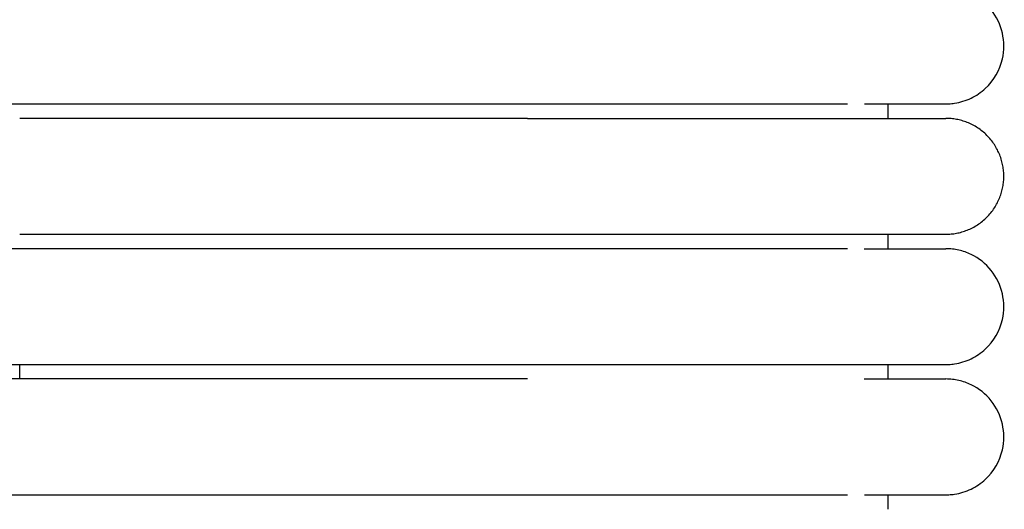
# Model space of a CAD drawing. Header units: millimetres. Extents: x -31695 to -19845, y -5614 to 7253.
# Tile 175 of 256: x -29446 to -29412, y 4694 to 4711. Entities that reach past the tile are written whole.
import ezdxf

# ---------------------------------------------------------------- set-up
doc = ezdxf.new("R2010")
doc.units = ezdxf.units.MM
doc.layers.add('2d', color=7, linetype='Continuous', true_color=0x000000)

msp = doc.modelspace()

# ---------------------------------------------------------------- linework, layer by layer
at = {"layer": '2d', "linetype": 'Continuous', "lineweight": -3}
for points, knots in [([(-29414.064, 4707.995), (-29414.031, 4707.995), (-29413.998, 4707.996), (-29413.898, 4708.001), (-29413.832, 4708.008), (-29413.766, 4708.017), (-29413.569, 4708.047), (-29413.377, 4708.107), (-29413.197, 4708.193), (-29413.017, 4708.28), (-29412.85, 4708.393), (-29412.704, 4708.529), (-29412.412, 4708.8), (-29412.203, 4709.161), (-29412.114, 4709.55), (-29412.048, 4709.842), (-29412.048, 4710.149), (-29412.115, 4710.44), (-29412.182, 4710.732), (-29412.314, 4711.008), (-29412.501, 4711.242), (-29412.687, 4711.476), (-29412.928, 4711.667), (-29413.197, 4711.797), (-29413.332, 4711.862), (-29413.474, 4711.912), (-29413.62, 4711.945), (-29413.693, 4711.962), (-29413.767, 4711.974), (-29413.878, 4711.987), (-29413.915, 4711.99), (-29413.981, 4711.993), (-29414.037, 4711.994), (-29414.065, 4711.995)], [23.445135, 23.445135, 23.445135, 23.445135, 23.445363, 23.445363, 23.445819, 23.445819, 23.445819, 24.046179, 24.046179, 24.046179, 24.646987, 24.646987, 24.646987, 25.861276, 25.861276, 25.861276, 26.766817, 26.766817, 26.766817, 27.671713, 27.671713, 27.671713, 28.576957, 28.576957, 28.576957, 29.026691, 29.026691, 29.026691, 29.266128, 29.266128, 29.38584, 29.38584, 29.475562, 29.475562, 29.475562, 29.475562]), ([(-29428.526, 4707.995), (-29428.325, 4707.995), (-29428.122, 4707.995), (-29427.922, 4707.995), (-29427.72, 4707.995), (-29427.519, 4707.995), (-29427.318, 4707.995), (-29427.117, 4707.995), (-29426.916, 4707.995), (-29426.716, 4707.995), (-29426.516, 4707.995), (-29426.317, 4707.995), (-29426.118, 4707.995), (-29425.919, 4707.995), (-29425.722, 4707.995), (-29425.525, 4707.995), (-29425.329, 4707.995), (-29425.133, 4707.995), (-29424.939, 4707.995), (-29424.745, 4707.995), (-29424.553, 4707.995), (-29424.362, 4707.995), (-29424.266, 4707.995), (-29424.171, 4707.995), (-29424.077, 4707.995), (-29424.03, 4707.995), (-29423.982, 4707.995), (-29423.935, 4707.995), (-29423.888, 4707.995), (-29423.841, 4707.995), (-29423.795, 4707.995), (-29423.607, 4707.995), (-29423.422, 4707.995), (-29423.24, 4707.995), (-29423.059, 4707.995), (-29422.88, 4707.995), (-29422.705, 4707.995), (-29422.53, 4707.995), (-29422.358, 4707.995), (-29422.189, 4707.995), (-29422.02, 4707.995), (-29421.855, 4707.995), (-29421.693, 4707.995), (-29421.531, 4707.995), (-29421.372, 4707.995), (-29421.218, 4707.995), (-29421.063, 4707.995), (-29420.911, 4707.995), (-29420.764, 4707.995), (-29420.616, 4707.995), (-29420.473, 4707.995), (-29420.333, 4707.995), (-29420.193, 4707.995), (-29420.057, 4707.995), (-29419.925, 4707.995), (-29419.917, 4707.995), (-29419.909, 4707.995), (-29419.901, 4707.995), (-29419.893, 4707.995), (-29419.886, 4707.995), (-29419.878, 4707.995), (-29419.862, 4707.995), (-29419.847, 4707.995), (-29419.832, 4707.995), (-29419.801, 4707.995), (-29419.77, 4707.995), (-29419.739, 4707.995), (-29419.678, 4707.995), (-29419.618, 4707.995), (-29419.557, 4707.995), (-29419.542, 4707.995), (-29419.527, 4707.995), (-29419.512, 4707.995), (-29419.505, 4707.995), (-29419.498, 4707.995), (-29419.49, 4707.995), (-29419.483, 4707.995), (-29419.475, 4707.995), (-29419.468, 4707.995), (-29419.46, 4707.995), (-29419.453, 4707.995), (-29419.445, 4707.995), (-29419.438, 4707.995), (-29419.431, 4707.995), (-29419.423, 4707.995), (-29419.408, 4707.995), (-29419.394, 4707.995), (-29419.379, 4707.995), (-29419.349, 4707.995), (-29419.32, 4707.995), (-29419.291, 4707.995), (-29419.276, 4707.995), (-29419.262, 4707.995), (-29419.247, 4707.995), (-29419.233, 4707.995), (-29419.218, 4707.995), (-29419.204, 4707.995), (-29419.146, 4707.995), (-29419.089, 4707.995), (-29419.033, 4707.995), (-29418.977, 4707.995), (-29418.921, 4707.995), (-29418.866, 4707.995), (-29418.811, 4707.995), (-29418.756, 4707.995), (-29418.703, 4707.995), (-29418.649, 4707.995), (-29418.596, 4707.995), (-29418.544, 4707.995), (-29418.518, 4707.995), (-29418.492, 4707.995), (-29418.467, 4707.995), (-29418.441, 4707.995), (-29418.416, 4707.995), (-29418.39, 4707.995), (-29418.34, 4707.995), (-29418.29, 4707.995), (-29418.241, 4707.995), (-29418.229, 4707.995), (-29418.217, 4707.995), (-29418.205, 4707.995), (-29418.202, 4707.995), (-29418.198, 4707.995), (-29418.186, 4707.995), (-29418.18, 4707.995), (-29418.174, 4707.995), (-29418.168, 4707.995), (-29418.156, 4707.995), (-29418.144, 4707.995), (-29418.132, 4707.995), (-29418.12, 4707.995), (-29418.109, 4707.995), (-29418.097, 4707.995), (-29418.085, 4707.995), (-29418.073, 4707.995), (-29418.062, 4707.995), (-29418.05, 4707.995), (-29418.038, 4707.995), (-29418.027, 4707.995), (-29418.003, 4707.995), (-29417.98, 4707.995), (-29417.958, 4707.995), (-29417.935, 4707.995), (-29417.912, 4707.995), (-29417.89, 4707.995), (-29417.868, 4707.995), (-29417.846, 4707.995), (-29417.824, 4707.995), (-29417.818, 4707.995), (-29417.813, 4707.995), (-29417.808, 4707.995), (-29417.802, 4707.995), (-29417.797, 4707.995), (-29417.791, 4707.995), (-29417.786, 4707.995), (-29417.781, 4707.995), (-29417.775, 4707.995), (-29417.77, 4707.995), (-29417.764, 4707.995), (-29417.759, 4707.995), (-29417.738, 4707.995), (-29417.717, 4707.995), (-29417.696, 4707.995), (-29417.69, 4707.995), (-29417.685, 4707.995), (-29417.68, 4707.995), (-29417.675, 4707.995), (-29417.67, 4707.995), (-29417.664, 4707.995), (-29417.654, 4707.995), (-29417.644, 4707.995), (-29417.634, 4707.995), (-29417.629, 4707.995), (-29417.623, 4707.995), (-29417.618, 4707.995), (-29417.613, 4707.995), (-29417.608, 4707.995), (-29417.603, 4707.995), (-29417.593, 4707.995), (-29417.583, 4707.995), (-29417.573, 4707.995), (-29417.568, 4707.995), (-29417.563, 4707.995), (-29417.558, 4707.995), (-29417.553, 4707.995), (-29417.548, 4707.995), (-29417.543, 4707.995), (-29417.541, 4707.995), (-29417.539, 4707.995), (-29417.529, 4707.995), (-29417.524, 4707.995), (-29417.519, 4707.995), (-29417.46, 4707.995)], [0, 0, 0, 0, 0.610358, 0.610358, 0.610358, 1.221927, 1.221927, 1.221927, 1.83461, 1.83461, 1.83461, 2.448304, 2.448304, 2.448304, 3.0629, 3.0629, 3.0629, 3.678308, 3.678308, 3.678308, 4.294464, 4.294464, 4.294464, 4.602789, 4.602789, 4.602789, 4.757016, 4.757016, 4.757016, 4.911288, 4.911288, 4.911288, 5.527271, 5.527271, 5.527271, 6.137553, 6.137553, 6.137553, 6.742453, 6.742453, 6.742453, 7.342029, 7.342029, 7.342029, 7.936214, 7.936214, 7.936214, 8.524885, 8.524885, 8.524885, 9.107831, 9.107831, 9.107831, 9.684799, 9.684799, 9.684799, 9.718603, 9.718603, 9.718603, 9.752444, 9.752444, 9.752444, 9.820218, 9.820218, 9.820218, 9.956121, 9.956121, 9.956121, 10.229339, 10.229339, 10.229339, 10.297931, 10.297931, 10.297931, 10.332269, 10.332269, 10.332269, 10.366636, 10.366636, 10.366636, 10.401031, 10.401031, 10.401031, 10.435454, 10.435454, 10.435454, 10.504385, 10.504385, 10.504385, 10.64258, 10.64258, 10.64258, 10.711843, 10.711843, 10.711843, 10.781215, 10.781215, 10.781215, 11.059787, 11.059787, 11.059787, 11.34006, 11.34006, 11.34006, 11.621992, 11.621992, 11.621992, 11.905557, 11.905557, 11.905557, 12.047942, 12.047942, 12.047942, 12.190725, 12.190725, 12.190725, 12.477478, 12.477478, 12.477478, 12.549411, 12.549411, 12.549411, 12.585415, 12.585415, 12.585415, 12.621443, 12.621443, 12.621443, 12.693572, 12.693572, 12.693572, 12.765799, 12.765799, 12.765799, 12.838123, 12.838123, 12.838123, 12.910545, 12.910545, 12.910545, 13.055679, 13.055679, 13.055679, 13.201203, 13.201203, 13.201203, 13.347116, 13.347116, 13.347116, 13.383656, 13.383656, 13.383656, 13.42022, 13.42022, 13.42022, 13.456808, 13.456808, 13.456808, 13.493421, 13.493421, 13.493421, 13.640116, 13.640116, 13.640116, 13.676852, 13.676852, 13.676852, 13.713612, 13.713612, 13.713612, 13.787205, 13.787205, 13.787205, 13.824039, 13.824039, 13.824039, 13.860898, 13.860898, 13.860898, 13.93469, 13.93469, 13.93469, 13.971623, 13.971623, 13.971623, 14.008582, 14.008582, 14.008582, 14.045565, 14.045565, 14.045565, 14.082573, 14.082573, 14.082573, 14.082573]), ([(-29416.883, 4707.995), (-29416.2, 4707.995), (-29415.638, 4707.995), (-29415.202, 4707.995), (-29414.832, 4707.995), (-29414.554, 4707.995), (-29414.365, 4707.995), (-29414.176, 4707.995), (-29414.078, 4707.995), (-29414.065, 4707.995)], [0, 0, 0, 0, 8.587804, 8.587804, 8.587804, 15.835637, 15.835637, 15.835637, 22.978249, 22.978249, 22.978249, 22.978249]), ([(-29417.46, 4702.995), (-29417.519, 4702.995), (-29417.524, 4702.995), (-29417.529, 4702.995), (-29417.531, 4702.995), (-29417.533, 4702.995), (-29417.543, 4702.995), (-29417.548, 4702.995), (-29417.553, 4702.995), (-29417.558, 4702.995), (-29417.563, 4702.995), (-29417.568, 4702.995), (-29417.573, 4702.995), (-29417.583, 4702.995), (-29417.593, 4702.995), (-29417.603, 4702.995), (-29417.606, 4702.995), (-29417.608, 4702.995), (-29417.618, 4702.995), (-29417.623, 4702.995), (-29417.628, 4702.995), (-29417.634, 4702.995), (-29417.644, 4702.995), (-29417.654, 4702.995), (-29417.664, 4702.995), (-29417.675, 4702.995), (-29417.685, 4702.995), (-29417.696, 4702.995), (-29417.706, 4702.995), (-29417.717, 4702.995), (-29417.727, 4702.995), (-29417.738, 4702.995), (-29417.748, 4702.995), (-29417.759, 4702.995), (-29417.764, 4702.995), (-29417.77, 4702.995), (-29417.775, 4702.995), (-29417.78, 4702.995), (-29417.786, 4702.995), (-29417.791, 4702.995), (-29417.802, 4702.995), (-29417.813, 4702.995), (-29417.824, 4702.995), (-29417.846, 4702.995), (-29417.868, 4702.995), (-29417.89, 4702.995), (-29417.912, 4702.995), (-29417.935, 4702.995), (-29417.958, 4702.995), (-29418.003, 4702.995), (-29418.049, 4702.995), (-29418.097, 4702.995), (-29418.1, 4702.995), (-29418.103, 4702.995), (-29418.114, 4702.995), (-29418.117, 4702.995), (-29418.12, 4702.995), (-29418.132, 4702.995), (-29418.135, 4702.995), (-29418.138, 4702.995), (-29418.15, 4702.995), (-29418.153, 4702.995), (-29418.156, 4702.995), (-29418.168, 4702.995), (-29418.192, 4702.995), (-29418.217, 4702.995), (-29418.241, 4702.995), (-29418.29, 4702.995), (-29418.34, 4702.995), (-29418.39, 4702.995), (-29418.441, 4702.995), (-29418.492, 4702.995), (-29418.544, 4702.995), (-29418.596, 4702.995), (-29418.649, 4702.995), (-29418.703, 4702.995), (-29418.73, 4702.995), (-29418.757, 4702.995), (-29418.784, 4702.995), (-29418.811, 4702.995), (-29418.838, 4702.995), (-29418.866, 4702.995), (-29418.921, 4702.995), (-29418.976, 4702.995), (-29419.033, 4702.995), (-29419.089, 4702.995), (-29419.146, 4702.995), (-29419.204, 4702.995), (-29419.218, 4702.995), (-29419.233, 4702.995), (-29419.247, 4702.995), (-29419.262, 4702.995), (-29419.276, 4702.995), (-29419.291, 4702.995), (-29419.32, 4702.995), (-29419.349, 4702.995), (-29419.379, 4702.995), (-29419.386, 4702.995), (-29419.394, 4702.995), (-29419.401, 4702.995), (-29419.408, 4702.995), (-29419.416, 4702.995), (-29419.423, 4702.995), (-29419.438, 4702.995), (-29419.453, 4702.995), (-29419.468, 4702.995), (-29419.483, 4702.995), (-29419.497, 4702.995), (-29419.512, 4702.995), (-29419.527, 4702.995), (-29419.542, 4702.995), (-29419.557, 4702.995), (-29419.617, 4702.995), (-29419.678, 4702.995), (-29419.739, 4702.995), (-29419.77, 4702.995), (-29419.801, 4702.995), (-29419.831, 4702.995), (-29419.847, 4702.995), (-29419.862, 4702.995), (-29419.878, 4702.995), (-29419.886, 4702.995), (-29419.893, 4702.995), (-29419.901, 4702.995), (-29419.909, 4702.995), (-29419.917, 4702.995), (-29419.924, 4702.995), (-29420.057, 4702.995), (-29420.193, 4702.995), (-29420.333, 4702.995), (-29420.472, 4702.995), (-29420.616, 4702.995), (-29420.764, 4702.995), (-29420.911, 4702.995), (-29421.063, 4702.995), (-29421.217, 4702.995), (-29421.372, 4702.995), (-29421.531, 4702.995), (-29421.693, 4702.995), (-29421.855, 4702.995), (-29422.02, 4702.995), (-29422.189, 4702.995), (-29422.358, 4702.995), (-29422.53, 4702.995), (-29422.705, 4702.995), (-29422.88, 4702.995), (-29423.059, 4702.995), (-29423.24, 4702.995), (-29423.422, 4702.995), (-29423.607, 4702.995), (-29423.795, 4702.995), (-29423.888, 4702.995), (-29423.982, 4702.995), (-29424.077, 4702.995), (-29424.171, 4702.995), (-29424.266, 4702.995), (-29424.362, 4702.995), (-29424.457, 4702.995), (-29424.553, 4702.995), (-29424.649, 4702.995), (-29424.746, 4702.995), (-29424.842, 4702.995), (-29424.939, 4702.995), (-29425.133, 4702.995), (-29425.329, 4702.995), (-29425.525, 4702.995), (-29425.722, 4702.995), (-29425.919, 4702.995), (-29426.118, 4702.995), (-29426.317, 4702.995), (-29426.516, 4702.995), (-29426.716, 4702.995), (-29426.916, 4702.995), (-29427.117, 4702.995), (-29427.318, 4702.995), (-29427.519, 4702.995), (-29427.72, 4702.995), (-29427.922, 4702.995), (-29428.123, 4702.995), (-29428.324, 4702.995), (-29428.526, 4702.995)], [3.667443, 3.667443, 3.667443, 3.667443, 3.704453, 3.704453, 3.704453, 3.741438, 3.741438, 3.741438, 3.778398, 3.778398, 3.778398, 3.815333, 3.815333, 3.815333, 3.889128, 3.889128, 3.889128, 3.925989, 3.925989, 3.925989, 3.962825, 3.962825, 3.962825, 4.036422, 4.036422, 4.036422, 4.10992, 4.10992, 4.10992, 4.183321, 4.183321, 4.183321, 4.256623, 4.256623, 4.256623, 4.293238, 4.293238, 4.293238, 4.329828, 4.329828, 4.329828, 4.402935, 4.402935, 4.402935, 4.548853, 4.548853, 4.548853, 4.694382, 4.694382, 4.694382, 4.984267, 4.984267, 4.984267, 5.020394, 5.020394, 5.020394, 5.056497, 5.056497, 5.056497, 5.092576, 5.092576, 5.092576, 5.12863, 5.12863, 5.12863, 5.272601, 5.272601, 5.272601, 5.55936, 5.55936, 5.55936, 5.844535, 5.844535, 5.844535, 6.128105, 6.128105, 6.128105, 6.269281, 6.269281, 6.269281, 6.410045, 6.410045, 6.410045, 6.690327, 6.690327, 6.690327, 6.968906, 6.968906, 6.968906, 7.038281, 7.038281, 7.038281, 7.107547, 7.107547, 7.107547, 7.245747, 7.245747, 7.245747, 7.280228, 7.280228, 7.280228, 7.314681, 7.314681, 7.314681, 7.383503, 7.383503, 7.383503, 7.452211, 7.452211, 7.452211, 7.520806, 7.520806, 7.520806, 7.794029, 7.794029, 7.794029, 7.929938, 7.929938, 7.929938, 7.997715, 7.997715, 7.997715, 8.031558, 8.031558, 8.031558, 8.065363, 8.065363, 8.065363, 8.642328, 8.642328, 8.642328, 9.225267, 9.225267, 9.225267, 9.813943, 9.813943, 9.813943, 10.408126, 10.408126, 10.408126, 11.007701, 11.007701, 11.007701, 11.612608, 11.612608, 11.612608, 12.222886, 12.222886, 12.222886, 12.838868, 12.838868, 12.838868, 13.14738, 13.14738, 13.14738, 13.455712, 13.455712, 13.455712, 13.763864, 13.763864, 13.763864, 14.071834, 14.071834, 14.071834, 14.687244, 14.687244, 14.687244, 15.301851, 15.301851, 15.301851, 15.915545, 15.915545, 15.915545, 16.528239, 16.528239, 16.528239, 17.139809, 17.139809, 17.139809, 17.750174, 17.750174, 17.750174, 17.750174]), ([(-29416.884, 4702.995), (-29416.198, 4702.995), (-29415.637, 4702.995), (-29415.203, 4702.995), (-29414.833, 4702.995), (-29414.554, 4702.995), (-29414.365, 4702.995), (-29414.177, 4702.995), (-29414.079, 4702.995), (-29414.065, 4702.995)], [0, 0, 0, 0, 8.649968, 8.649968, 8.649968, 15.950267, 15.950267, 15.950267, 23.144583, 23.144583, 23.144583, 23.144583]), ([(-29414.065, 4698.995), (-29414.064, 4698.995), (-29414.064, 4698.995), (-29414.031, 4698.995), (-29413.998, 4698.996), (-29413.898, 4699.001), (-29413.832, 4699.008), (-29413.766, 4699.017), (-29413.569, 4699.047), (-29413.377, 4699.107), (-29413.197, 4699.193), (-29413.017, 4699.28), (-29412.85, 4699.393), (-29412.704, 4699.529), (-29412.412, 4699.8), (-29412.203, 4700.161), (-29412.114, 4700.55), (-29412.048, 4700.842), (-29412.048, 4701.149), (-29412.115, 4701.44), (-29412.182, 4701.732), (-29412.314, 4702.008), (-29412.501, 4702.242), (-29412.687, 4702.476), (-29412.928, 4702.667), (-29413.197, 4702.797), (-29413.332, 4702.862), (-29413.474, 4702.912), (-29413.62, 4702.945), (-29413.693, 4702.962), (-29413.767, 4702.974), (-29413.878, 4702.987), (-29413.915, 4702.99), (-29413.981, 4702.993), (-29414.037, 4702.994), (-29414.065, 4702.995)], [22.970066, 22.970066, 22.970066, 22.970066, 23.040032, 23.040032, 23.141103, 23.141103, 23.343653, 23.343653, 23.343653, 23.952608, 23.952608, 23.952608, 24.562018, 24.562018, 24.562018, 25.793692, 25.793692, 25.793692, 26.712198, 26.712198, 26.712198, 27.630049, 27.630049, 27.630049, 28.548254, 28.548254, 28.548254, 29.004427, 29.004427, 29.004427, 29.247292, 29.247292, 29.368717, 29.368717, 29.459724, 29.459724, 29.459724, 29.459724]), ([(-29428.526, 4698.995), (-29428.325, 4698.995), (-29428.122, 4698.995), (-29427.922, 4698.995), (-29427.72, 4698.995), (-29427.519, 4698.995), (-29427.318, 4698.995), (-29427.117, 4698.995), (-29426.916, 4698.995), (-29426.716, 4698.995), (-29426.516, 4698.995), (-29426.317, 4698.995), (-29426.118, 4698.995), (-29425.919, 4698.995), (-29425.722, 4698.995), (-29425.525, 4698.995), (-29425.329, 4698.995), (-29425.133, 4698.995), (-29424.939, 4698.995), (-29424.842, 4698.995), (-29424.746, 4698.995), (-29424.649, 4698.995), (-29424.553, 4698.995), (-29424.457, 4698.995), (-29424.362, 4698.995), (-29424.266, 4698.995), (-29424.171, 4698.995), (-29424.077, 4698.995), (-29423.982, 4698.995), (-29423.888, 4698.995), (-29423.795, 4698.995), (-29423.607, 4698.995), (-29423.422, 4698.995), (-29423.24, 4698.995), (-29423.059, 4698.995), (-29422.88, 4698.995), (-29422.705, 4698.995), (-29422.53, 4698.995), (-29422.358, 4698.995), (-29422.189, 4698.995), (-29422.02, 4698.995), (-29421.855, 4698.995), (-29421.693, 4698.995), (-29421.531, 4698.995), (-29421.372, 4698.995), (-29421.218, 4698.995), (-29421.063, 4698.995), (-29420.911, 4698.995), (-29420.764, 4698.995), (-29420.616, 4698.995), (-29420.473, 4698.995), (-29420.333, 4698.995), (-29420.193, 4698.995), (-29420.057, 4698.995), (-29419.925, 4698.995), (-29419.917, 4698.995), (-29419.909, 4698.995), (-29419.901, 4698.995), (-29419.893, 4698.995), (-29419.886, 4698.995), (-29419.878, 4698.995), (-29419.862, 4698.995), (-29419.847, 4698.995), (-29419.832, 4698.995), (-29419.801, 4698.995), (-29419.77, 4698.995), (-29419.739, 4698.995), (-29419.678, 4698.995), (-29419.618, 4698.995), (-29419.557, 4698.995), (-29419.542, 4698.995), (-29419.527, 4698.995), (-29419.512, 4698.995), (-29419.498, 4698.995), (-29419.483, 4698.995), (-29419.468, 4698.995), (-29419.453, 4698.995), (-29419.438, 4698.995), (-29419.423, 4698.995), (-29419.416, 4698.995), (-29419.408, 4698.995), (-29419.401, 4698.995), (-29419.394, 4698.995), (-29419.386, 4698.995), (-29419.379, 4698.995), (-29419.349, 4698.995), (-29419.32, 4698.995), (-29419.291, 4698.995), (-29419.276, 4698.995), (-29419.262, 4698.995), (-29419.247, 4698.995), (-29419.233, 4698.995), (-29419.218, 4698.995), (-29419.204, 4698.995), (-29419.146, 4698.995), (-29419.089, 4698.995), (-29419.033, 4698.995), (-29418.977, 4698.995), (-29418.921, 4698.995), (-29418.866, 4698.995), (-29418.838, 4698.995), (-29418.811, 4698.995), (-29418.784, 4698.995), (-29418.757, 4698.995), (-29418.73, 4698.995), (-29418.703, 4698.995), (-29418.649, 4698.995), (-29418.596, 4698.995), (-29418.544, 4698.995), (-29418.492, 4698.995), (-29418.441, 4698.995), (-29418.39, 4698.995), (-29418.34, 4698.995), (-29418.29, 4698.995), (-29418.241, 4698.995), (-29418.217, 4698.995), (-29418.192, 4698.995), (-29418.164, 4698.995), (-29418.162, 4698.995), (-29418.161, 4698.995), (-29418.15, 4698.995), (-29418.147, 4698.995), (-29418.144, 4698.995), (-29418.132, 4698.995), (-29418.129, 4698.995), (-29418.126, 4698.995), (-29418.115, 4698.995), (-29418.112, 4698.995), (-29418.109, 4698.995), (-29418.097, 4698.995), (-29418.049, 4698.995), (-29418.003, 4698.995), (-29417.958, 4698.995), (-29417.935, 4698.995), (-29417.912, 4698.995), (-29417.89, 4698.995), (-29417.868, 4698.995), (-29417.846, 4698.995), (-29417.824, 4698.995), (-29417.813, 4698.995), (-29417.802, 4698.995), (-29417.791, 4698.995), (-29417.786, 4698.995), (-29417.781, 4698.995), (-29417.775, 4698.995), (-29417.77, 4698.995), (-29417.764, 4698.995), (-29417.759, 4698.995), (-29417.748, 4698.995), (-29417.738, 4698.995), (-29417.727, 4698.995), (-29417.717, 4698.995), (-29417.706, 4698.995), (-29417.696, 4698.995), (-29417.685, 4698.995), (-29417.675, 4698.995), (-29417.664, 4698.995), (-29417.654, 4698.995), (-29417.644, 4698.995), (-29417.634, 4698.995), (-29417.629, 4698.995), (-29417.623, 4698.995), (-29417.618, 4698.995), (-29417.616, 4698.995), (-29417.613, 4698.995), (-29417.603, 4698.995), (-29417.593, 4698.995), (-29417.583, 4698.995), (-29417.573, 4698.995), (-29417.568, 4698.995), (-29417.563, 4698.995), (-29417.558, 4698.995), (-29417.553, 4698.995), (-29417.548, 4698.995), (-29417.543, 4698.995), (-29417.541, 4698.995), (-29417.539, 4698.995), (-29417.529, 4698.995), (-29417.524, 4698.995), (-29417.519, 4698.995), (-29417.507, 4698.995), (-29417.504, 4698.995), (-29417.502, 4698.995), (-29417.492, 4698.995), (-29417.49, 4698.995), (-29417.488, 4698.995), (-29417.478, 4698.995), (-29417.476, 4698.995), (-29417.473, 4698.995), (-29417.462, 4698.995), (-29417.132, 4698.995), (-29416.879, 4698.995), (-29416.46, 4698.995)], [0, 0, 0, 0, 0.604392, 0.604392, 0.604392, 1.209983, 1.209983, 1.209983, 1.816679, 1.816679, 1.816679, 2.424374, 2.424374, 2.424374, 3.032963, 3.032963, 3.032963, 3.642356, 3.642356, 3.642356, 3.947308, 3.947308, 3.947308, 4.25244, 4.25244, 4.25244, 4.557751, 4.557751, 4.557751, 4.86324, 4.86324, 4.86324, 5.473203, 5.473203, 5.473203, 6.07752, 6.07752, 6.07752, 6.676507, 6.676507, 6.676507, 7.270224, 7.270224, 7.270224, 7.858601, 7.858601, 7.858601, 8.441518, 8.441518, 8.441518, 9.018767, 9.018767, 9.018767, 9.590096, 9.590096, 9.590096, 9.623569, 9.623569, 9.623569, 9.65708, 9.65708, 9.65708, 9.724191, 9.724191, 9.724191, 9.858766, 9.858766, 9.858766, 10.129313, 10.129313, 10.129313, 10.197234, 10.197234, 10.197234, 10.265268, 10.265268, 10.265268, 10.333414, 10.333414, 10.333414, 10.367529, 10.367529, 10.367529, 10.401671, 10.401671, 10.401671, 10.538515, 10.538515, 10.538515, 10.607101, 10.607101, 10.607101, 10.675796, 10.675796, 10.675796, 10.951645, 10.951645, 10.951645, 11.229178, 11.229178, 11.229178, 11.368562, 11.368562, 11.368562, 11.508354, 11.508354, 11.508354, 11.789147, 11.789147, 11.789147, 12.071529, 12.071529, 12.071529, 12.35548, 12.35548, 12.35548, 12.506961, 12.506961, 12.506961, 12.533738, 12.533738, 12.533738, 12.569462, 12.569462, 12.569462, 12.605211, 12.605211, 12.605211, 12.640983, 12.640983, 12.640983, 12.928029, 12.928029, 12.928029, 13.072131, 13.072131, 13.072131, 13.216618, 13.216618, 13.216618, 13.289007, 13.289007, 13.289007, 13.325238, 13.325238, 13.325238, 13.361493, 13.361493, 13.361493, 13.434075, 13.434075, 13.434075, 13.506755, 13.506755, 13.506755, 13.579532, 13.579532, 13.579532, 13.652406, 13.652406, 13.652406, 13.68888, 13.68888, 13.68888, 13.725379, 13.725379, 13.725379, 13.798449, 13.798449, 13.798449, 13.835022, 13.835022, 13.835022, 13.871619, 13.871619, 13.871619, 13.90824, 13.90824, 13.90824, 13.96322, 13.96322, 13.96322, 13.999903, 13.999903, 13.999903, 14.036612, 14.036612, 14.036612, 14.077939, 14.077939, 14.077939, 16.637194, 16.637194, 16.637194, 16.637194]), ([(-29416.883, 4698.995), (-29416.2, 4698.995), (-29415.638, 4698.995), (-29415.202, 4698.995), (-29414.832, 4698.995), (-29414.554, 4698.995), (-29414.365, 4698.995), (-29414.176, 4698.995), (-29414.078, 4698.995), (-29414.065, 4698.995)], [0, 0, 0, 0, 8.587806, 8.587806, 8.587806, 15.835641, 15.835641, 15.835641, 22.978254, 22.978254, 22.978254, 22.978254]), ([(-29416.884, 4698.495), (-29416.198, 4698.495), (-29415.637, 4698.495), (-29415.203, 4698.495), (-29414.833, 4698.495), (-29414.554, 4698.495), (-29414.365, 4698.495), (-29414.177, 4698.495), (-29414.079, 4698.495), (-29414.065, 4698.495)], [0, 0, 0, 0, 8.649968, 8.649968, 8.649968, 15.950267, 15.950267, 15.950267, 23.144583, 23.144583, 23.144583, 23.144583]), ([(-29414.064, 4694.495), (-29414.031, 4694.495), (-29413.998, 4694.496), (-29413.898, 4694.501), (-29413.832, 4694.508), (-29413.766, 4694.517), (-29413.569, 4694.547), (-29413.377, 4694.607), (-29413.197, 4694.693), (-29413.017, 4694.78), (-29412.85, 4694.893), (-29412.704, 4695.029), (-29412.412, 4695.3), (-29412.203, 4695.661), (-29412.114, 4696.05), (-29412.048, 4696.342), (-29412.048, 4696.649), (-29412.115, 4696.94), (-29412.182, 4697.232), (-29412.314, 4697.508), (-29412.501, 4697.742), (-29412.687, 4697.976), (-29412.928, 4698.167), (-29413.197, 4698.297), (-29413.332, 4698.362), (-29413.474, 4698.412), (-29413.62, 4698.445), (-29413.693, 4698.462), (-29413.767, 4698.474), (-29413.878, 4698.487), (-29413.915, 4698.49), (-29413.981, 4698.493), (-29414.037, 4698.494), (-29414.065, 4698.495)], [23.445805, 23.445805, 23.445805, 23.445805, 23.445817, 23.445817, 23.445842, 23.445842, 23.445842, 24.046201, 24.046201, 24.046201, 24.647009, 24.647009, 24.647009, 25.861298, 25.861298, 25.861298, 26.76684, 26.76684, 26.76684, 27.671735, 27.671735, 27.671735, 28.57698, 28.57698, 28.57698, 29.026714, 29.026714, 29.026714, 29.266151, 29.266151, 29.385862, 29.385862, 29.475584, 29.475584, 29.475584, 29.475584]), ([(-29428.526, 4694.495), (-29428.325, 4694.495), (-29428.122, 4694.495), (-29427.922, 4694.495), (-29427.72, 4694.495), (-29427.519, 4694.495), (-29427.318, 4694.495), (-29427.117, 4694.495), (-29426.916, 4694.495), (-29426.716, 4694.495), (-29426.516, 4694.495), (-29426.317, 4694.495), (-29426.118, 4694.495), (-29425.919, 4694.495), (-29425.722, 4694.495), (-29425.525, 4694.495), (-29425.329, 4694.495), (-29425.133, 4694.495), (-29424.939, 4694.495), (-29424.842, 4694.495), (-29424.746, 4694.495), (-29424.649, 4694.495), (-29424.553, 4694.495), (-29424.457, 4694.495), (-29424.362, 4694.495), (-29424.266, 4694.495), (-29424.171, 4694.495), (-29424.077, 4694.495), (-29423.982, 4694.495), (-29423.888, 4694.495), (-29423.795, 4694.495), (-29423.607, 4694.495), (-29423.422, 4694.495), (-29423.24, 4694.495), (-29423.059, 4694.495), (-29422.88, 4694.495), (-29422.705, 4694.495), (-29422.53, 4694.495), (-29422.358, 4694.495), (-29422.189, 4694.495), (-29422.02, 4694.495), (-29421.855, 4694.495), (-29421.693, 4694.495), (-29421.531, 4694.495), (-29421.372, 4694.495), (-29421.218, 4694.495), (-29421.063, 4694.495), (-29420.911, 4694.495), (-29420.764, 4694.495), (-29420.616, 4694.495), (-29420.473, 4694.495), (-29420.333, 4694.495), (-29420.193, 4694.495), (-29420.057, 4694.495), (-29419.925, 4694.495), (-29419.917, 4694.495), (-29419.909, 4694.495), (-29419.901, 4694.495), (-29419.893, 4694.495), (-29419.886, 4694.495), (-29419.878, 4694.495), (-29419.862, 4694.495), (-29419.847, 4694.495), (-29419.832, 4694.495), (-29419.801, 4694.495), (-29419.77, 4694.495), (-29419.739, 4694.495), (-29419.678, 4694.495), (-29419.618, 4694.495), (-29419.557, 4694.495), (-29419.542, 4694.495), (-29419.527, 4694.495), (-29419.512, 4694.495), (-29419.498, 4694.495), (-29419.483, 4694.495), (-29419.468, 4694.495), (-29419.453, 4694.495), (-29419.438, 4694.495), (-29419.423, 4694.495), (-29419.416, 4694.495), (-29419.408, 4694.495), (-29419.401, 4694.495), (-29419.394, 4694.495), (-29419.386, 4694.495), (-29419.379, 4694.495), (-29419.349, 4694.495), (-29419.32, 4694.495), (-29419.291, 4694.495), (-29419.276, 4694.495), (-29419.262, 4694.495), (-29419.247, 4694.495), (-29419.233, 4694.495), (-29419.218, 4694.495), (-29419.204, 4694.495), (-29419.146, 4694.495), (-29419.089, 4694.495), (-29419.033, 4694.495), (-29418.977, 4694.495), (-29418.921, 4694.495), (-29418.866, 4694.495), (-29418.838, 4694.495), (-29418.811, 4694.495), (-29418.784, 4694.495), (-29418.757, 4694.495), (-29418.73, 4694.495), (-29418.703, 4694.495), (-29418.649, 4694.495), (-29418.596, 4694.495), (-29418.544, 4694.495), (-29418.492, 4694.495), (-29418.441, 4694.495), (-29418.39, 4694.495), (-29418.34, 4694.495), (-29418.29, 4694.495), (-29418.241, 4694.495), (-29418.217, 4694.495), (-29418.192, 4694.495), (-29418.164, 4694.495), (-29418.162, 4694.495), (-29418.161, 4694.495), (-29418.15, 4694.495), (-29418.147, 4694.495), (-29418.144, 4694.495), (-29418.132, 4694.495), (-29418.129, 4694.495), (-29418.126, 4694.495), (-29418.115, 4694.495), (-29418.112, 4694.495), (-29418.109, 4694.495), (-29418.097, 4694.495), (-29418.049, 4694.495), (-29418.003, 4694.495), (-29417.958, 4694.495), (-29417.935, 4694.495), (-29417.912, 4694.495), (-29417.89, 4694.495), (-29417.868, 4694.495), (-29417.846, 4694.495), (-29417.824, 4694.495), (-29417.813, 4694.495), (-29417.802, 4694.495), (-29417.791, 4694.495), (-29417.786, 4694.495), (-29417.781, 4694.495), (-29417.775, 4694.495), (-29417.77, 4694.495), (-29417.764, 4694.495), (-29417.759, 4694.495), (-29417.748, 4694.495), (-29417.738, 4694.495), (-29417.727, 4694.495), (-29417.717, 4694.495), (-29417.706, 4694.495), (-29417.696, 4694.495), (-29417.685, 4694.495), (-29417.675, 4694.495), (-29417.664, 4694.495), (-29417.654, 4694.495), (-29417.644, 4694.495), (-29417.634, 4694.495), (-29417.629, 4694.495), (-29417.623, 4694.495), (-29417.618, 4694.495), (-29417.616, 4694.495), (-29417.613, 4694.495), (-29417.603, 4694.495), (-29417.593, 4694.495), (-29417.583, 4694.495), (-29417.573, 4694.495), (-29417.568, 4694.495), (-29417.563, 4694.495), (-29417.558, 4694.495), (-29417.553, 4694.495), (-29417.548, 4694.495), (-29417.543, 4694.495), (-29417.541, 4694.495), (-29417.539, 4694.495), (-29417.529, 4694.495), (-29417.524, 4694.495), (-29417.519, 4694.495), (-29417.46, 4694.495)], [0, 0, 0, 0, 0.610358, 0.610358, 0.610358, 1.221927, 1.221927, 1.221927, 1.834611, 1.834611, 1.834611, 2.448304, 2.448304, 2.448304, 3.062901, 3.062901, 3.062901, 3.678309, 3.678309, 3.678309, 3.986272, 3.986272, 3.986272, 4.294416, 4.294416, 4.294416, 4.60274, 4.60274, 4.60274, 4.911245, 4.911245, 4.911245, 5.527228, 5.527228, 5.527228, 6.13751, 6.13751, 6.13751, 6.74241, 6.74241, 6.74241, 7.341987, 7.341987, 7.341987, 7.936173, 7.936173, 7.936173, 8.524843, 8.524843, 8.524843, 9.10779, 9.10779, 9.10779, 9.684759, 9.684759, 9.684759, 9.718562, 9.718562, 9.718562, 9.752404, 9.752404, 9.752404, 9.820177, 9.820177, 9.820177, 9.956081, 9.956081, 9.956081, 10.229298, 10.229298, 10.229298, 10.29789, 10.29789, 10.29789, 10.366595, 10.366595, 10.366595, 10.435414, 10.435414, 10.435414, 10.469865, 10.469865, 10.469865, 10.504344, 10.504344, 10.504344, 10.64254, 10.64254, 10.64254, 10.711802, 10.711802, 10.711802, 10.781175, 10.781175, 10.781175, 11.059747, 11.059747, 11.059747, 11.34002, 11.34002, 11.34002, 11.48078, 11.48078, 11.48078, 11.621951, 11.621951, 11.621951, 11.905516, 11.905516, 11.905516, 12.190685, 12.190685, 12.190685, 12.477439, 12.477439, 12.477439, 12.630415, 12.630415, 12.630415, 12.657456, 12.657456, 12.657456, 12.693533, 12.693533, 12.693533, 12.729635, 12.729635, 12.729635, 12.76576, 12.76576, 12.76576, 13.05564, 13.05564, 13.05564, 13.201164, 13.201164, 13.201164, 13.347077, 13.347077, 13.347077, 13.42018, 13.42018, 13.42018, 13.456769, 13.456769, 13.456769, 13.493382, 13.493382, 13.493382, 13.566681, 13.566681, 13.566681, 13.640078, 13.640078, 13.640078, 13.713573, 13.713573, 13.713573, 13.787167, 13.787167, 13.787167, 13.824001, 13.824001, 13.824001, 13.86086, 13.86086, 13.86086, 13.934651, 13.934651, 13.934651, 13.971585, 13.971585, 13.971585, 14.008543, 14.008543, 14.008543, 14.045526, 14.045526, 14.045526, 14.082534, 14.082534, 14.082534, 14.082534]), ([(-29416.883, 4694.495), (-29416.2, 4694.495), (-29415.638, 4694.495), (-29415.202, 4694.495), (-29414.832, 4694.495), (-29414.554, 4694.495), (-29414.365, 4694.495), (-29414.176, 4694.495), (-29414.078, 4694.495), (-29414.065, 4694.495)], [0, 0, 0, 0, 8.587807, 8.587807, 8.587807, 15.835642, 15.835642, 15.835642, 22.978257, 22.978257, 22.978257, 22.978257])]:
    msp.add_open_spline(points, degree=3, knots=knots, dxfattribs=at)
for points, weights, knots in [([(-29453.065, 4707.995), (-29453.065, 4707.995), (-29451.014, 4707.995), (-29448.964, 4707.995), (-29446.065, 4707.995)], [1, 0.853553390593, 0.853553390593, 0.853553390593, 1], [0, 0, 0, 5.79899, 5.79899, 11.59798, 11.59798, 11.59798]), ([(-29428.526, 4707.495), (-29423.555, 4707.495), (-29420.04, 4707.495), (-29417.69, 4707.495), (-29416.884, 4707.495)], [1, 0.853553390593, 0.853553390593, 0.853553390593, 0.919067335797], [0, 0, 0, 9.941125, 9.941125, 16.590224, 16.590224, 16.590224]), ([(-29414.065, 4703.495), (-29412.065, 4703.495), (-29412.065, 4705.495), (-29412.065, 4707.495), (-29414.065, 4707.495)], [1, 0.707106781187, 1, 0.707106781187, 1], [0, 0, 0, 1.570796, 1.570796, 3.141593, 3.141593, 3.141593]), ([(-29428.526, 4703.495), (-29423.555, 4703.495), (-29420.04, 4703.495), (-29417.69, 4703.495), (-29416.884, 4703.495)], [1, 0.853553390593, 0.853553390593, 0.853553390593, 0.919067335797], [0, 0, 0, 9.941125, 9.941125, 16.590224, 16.590224, 16.590224]), ([(-29446.065, 4702.995), (-29448.964, 4702.995), (-29451.014, 4702.995), (-29453.065, 4702.995), (-29453.065, 4702.995)], [1, 0.853553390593, 0.853553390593, 0.853553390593, 1], [0, 0, 0, 5.79899, 5.79899, 11.59798, 11.59798, 11.59798]), ([(-29453.065, 4698.995), (-29453.065, 4698.995), (-29451.014, 4698.995), (-29448.964, 4698.995), (-29446.065, 4698.995)], [1, 0.853553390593, 0.853553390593, 0.853553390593, 1], [0, 0, 0, 5.79899, 5.79899, 11.59798, 11.59798, 11.59798]), ([(-29446.065, 4698.495), (-29448.964, 4698.495), (-29451.014, 4698.495), (-29453.065, 4698.495), (-29453.065, 4698.495)], [1, 0.853553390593, 0.853553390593, 0.853553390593, 1], [0, 0, 0, 5.79899, 5.79899, 11.59798, 11.59798, 11.59798]), ([(-29453.065, 4694.495), (-29453.065, 4694.495), (-29451.014, 4694.495), (-29448.964, 4694.495), (-29446.065, 4694.495)], [1, 0.853553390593, 0.853553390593, 0.853553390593, 1], [0, 0, 0, 5.79899, 5.79899, 11.59798, 11.59798, 11.59798])]:
    msp.add_rational_spline(points, weights, degree=2, knots=knots, dxfattribs=at)
for points in [[(-29446.065, 4707.995), (-29437.295, 4707.995), (-29428.526, 4707.995)], [(-29416.065, 4707.495), (-29416.065, 4707.745), (-29416.065, 4707.995)], [(-29428.526, 4707.495), (-29437.295, 4707.495), (-29446.065, 4707.495)], [(-29446.065, 4703.495), (-29437.295, 4703.495), (-29428.526, 4703.495)], [(-29416.065, 4702.995), (-29416.065, 4703.245), (-29416.065, 4703.495)], [(-29428.526, 4702.995), (-29437.295, 4702.995), (-29446.065, 4702.995)], [(-29446.065, 4698.995), (-29437.295, 4698.995), (-29428.526, 4698.995)], [(-29416.065, 4698.495), (-29416.065, 4698.745), (-29416.065, 4698.995)], [(-29428.526, 4698.495), (-29437.295, 4698.495), (-29446.065, 4698.495)], [(-29446.065, 4694.495), (-29437.295, 4694.495), (-29428.526, 4694.495)], [(-29416.065, 4693.995), (-29416.065, 4694.245), (-29416.065, 4694.495)]]:
    msp.add_open_spline(points, degree=2, dxfattribs=at)
for points, weights in [([(-29416.884, 4707.495), (-29414.065, 4707.495), (-29414.065, 4707.495)], [0.919067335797, 0.951503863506, 1]), ([(-29416.884, 4703.495), (-29414.065, 4703.495), (-29414.065, 4703.495)], [0.919067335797, 0.951503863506, 1]), ([(-29446.065, 4698.495), (-29446.065, 4698.712), (-29446.065, 4698.996)], [0.85438590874, 0.850040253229, 0.868378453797])]:
    msp.add_rational_spline(points, weights, degree=2, dxfattribs=at)

doc.saveas('drawing.dxf')
